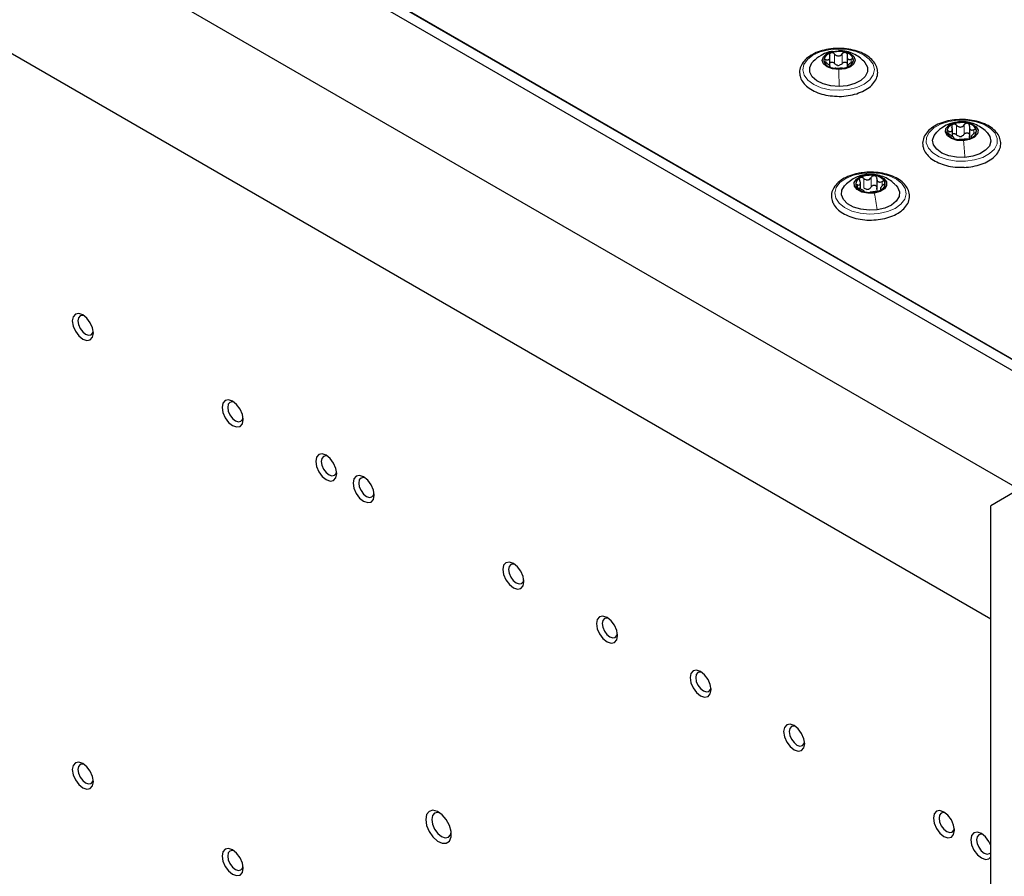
# Paper-space layout 'Blatt2' of a CAD drawing. Header units: millimetres. Extents: x 5 to 418, y 2 to 292.
# Tile 80 of 87: x 249 to 279, y 210 to 236. Entities that reach past the tile are written whole.
import ezdxf

# ---------------------------------------------------------------- set-up
doc = ezdxf.new("R2010")
doc.units = ezdxf.units.MM

psp = doc.layouts.new('Blatt2')

# ---------------------------------------------------------------- linework, layer by layer
at = {"color": 7, "linetype": 'Continuous', "lineweight": 25}
for p, q in [((249.632, 243.086), (288.869, 220.436)), ((249.845, 242.621), (288.572, 220.264)), ((250.127, 242.784), (288.855, 220.428)), ((249.35, 239.436), (279.344, 222.121)), ((247.935, 235.844), (278.482, 218.21)), ((273.623, 234.909), (273.623, 235.194)), ((274.142, 235.201), (274.142, 234.885)), ((273.63, 234.882), (273.63, 234.916)), ((274.149, 234.923), (274.149, 234.878)), ((277.322, 232.785), (277.322, 233.023)), ((277.837, 233.075), (277.837, 232.759)), ((277.889, 232.799), (277.889, 232.738)), ((275.04, 231.511), (275.04, 231.195)), ((274.543, 231.196), (274.543, 231.398)), ((275.152, 231.24), (275.152, 231.161)), ((279.189, 222.032), (278.482, 221.624)), ((278.482, 80.362), (278.482, 221.624))]:
    psp.add_line(p, q, dxfattribs=at)
at = {"color": 7, "linetype": 'Continuous', "lineweight": 18}
for p, q in [((273.877, 235.37), (273.879, 235.371)), ((273.504, 235.006), (273.504, 235.105)), ((273.766, 234.987), (273.766, 235.272)), ((273.995, 234.989), (273.995, 235.274)), ((274.266, 235.014), (274.266, 235.112)), ((277.451, 232.832), (277.451, 233.118)), ((277.541, 233.221), (277.552, 233.223)), ((277.679, 232.846), (277.679, 233.132)), ((277.975, 232.886), (277.975, 232.985)), ((277.218, 232.847), (277.218, 232.937)), ((277.901, 232.747), (277.901, 232.763)), ((274.649, 231.227), (274.649, 231.513)), ((274.707, 231.621), (274.732, 231.624)), ((274.872, 231.258), (274.872, 231.544)), ((274.457, 231.24), (274.457, 231.316)), ((275.198, 231.284), (275.198, 231.419)), ((275.173, 231.169), (275.173, 231.194))]:
    psp.add_line(p, q, dxfattribs=at)
at = {"color": 7, "linetype": 'Continuous', "lineweight": 18, "flags": 128}
for points in [[(273.87, 235.423), (274.15, 235.404), (274.412, 235.344), (274.638, 235.247), (274.813, 235.12), (274.925, 234.97), (274.966, 234.809), (274.933, 234.647), (274.829, 234.496), (274.661, 234.366), (274.44, 234.265), (274.181, 234.2), (273.902, 234.176), (273.622, 234.195), (273.36, 234.255), (273.134, 234.353), (272.959, 234.48), (272.847, 234.63), (272.806, 234.791), (272.839, 234.952), (272.943, 235.104), (273.111, 235.234), (273.332, 235.335), (273.591, 235.4), (273.87, 235.423)], [(277.489, 233.273), (277.771, 233.269), (278.041, 233.223), (278.282, 233.139), (278.477, 233.021), (278.612, 232.878), (278.679, 232.72), (278.673, 232.557), (278.594, 232.401), (278.447, 232.262), (278.243, 232.15), (277.996, 232.071), (277.722, 232.033), (277.44, 232.037), (277.17, 232.082), (276.929, 232.167), (276.734, 232.285), (276.599, 232.427), (276.532, 232.585), (276.538, 232.748), (276.617, 232.904), (276.764, 233.043), (276.968, 233.156), (277.215, 233.234), (277.489, 233.273)], [(274.595, 231.667), (274.876, 231.684), (275.154, 231.659), (275.412, 231.592), (275.631, 231.49), (275.797, 231.358), (275.898, 231.206), (275.927, 231.045), (275.883, 230.884), (275.769, 230.735), (275.591, 230.609), (275.363, 230.513), (275.1, 230.455), (274.82, 230.437), (274.541, 230.463), (274.284, 230.529), (274.065, 230.631), (273.899, 230.763), (273.798, 230.915), (273.768, 231.077), (273.812, 231.238), (273.927, 231.386), (274.104, 231.513), (274.332, 231.609), (274.595, 231.667)]]:
    psp.add_lwpolyline(points, dxfattribs=at)
at = {"color": 7, "linetype": 'Continuous', "lineweight": 25, "flags": 128}
for points in [[(273.893, 234.8), (273.704, 234.82), (273.541, 234.881), (273.432, 234.972), (273.391, 235.081), (273.426, 235.191), (273.531, 235.285), (273.69, 235.348), (273.879, 235.371)], [(273.879, 235.371), (274.069, 235.351), (274.231, 235.291), (274.341, 235.199), (274.381, 235.09), (274.346, 234.98), (274.241, 234.887), (274.082, 234.823), (273.893, 234.8)], [(273.899, 234.292), (273.651, 234.31), (273.421, 234.368), (273.23, 234.462), (273.091, 234.582), (273.017, 234.72), (273.013, 234.865), (273.08, 235.004), (273.126, 235.055)], [(274.65, 235.053), (274.681, 235.018), (274.755, 234.88), (274.759, 234.735), (274.692, 234.596), (274.56, 234.473), (274.373, 234.377), (274.147, 234.315), (273.899, 234.292)], [(277.659, 232.654), (277.467, 232.664), (277.295, 232.716), (277.171, 232.801), (277.113, 232.908), (277.13, 233.019), (277.22, 233.118), (277.368, 233.189), (277.552, 233.223)], [(277.552, 233.223), (277.744, 233.213), (277.916, 233.161), (278.04, 233.076), (278.098, 232.969), (278.081, 232.858), (277.991, 232.759), (277.843, 232.688), (277.659, 232.654)], [(277.701, 232.148), (277.45, 232.153), (277.212, 232.198), (277.007, 232.281), (276.849, 232.393), (276.753, 232.527), (276.726, 232.67), (276.77, 232.813), (276.851, 232.914)], [(278.372, 232.902), (278.458, 232.779), (278.485, 232.635), (278.441, 232.493), (278.329, 232.363), (278.158, 232.258), (277.943, 232.184), (277.701, 232.148)], [(274.963, 231.069), (274.77, 231.064), (274.589, 231.103), (274.447, 231.178), (274.367, 231.28), (274.359, 231.391), (274.426, 231.496), (274.557, 231.578), (274.732, 231.624)], [(274.732, 231.624), (274.925, 231.629), (275.106, 231.59), (275.248, 231.515), (275.329, 231.413), (275.337, 231.302), (275.27, 231.197), (275.139, 231.115), (274.963, 231.069)], [(275.053, 230.567), (274.804, 230.553), (274.558, 230.581), (274.336, 230.648), (274.155, 230.748), (274.03, 230.873), (273.972, 231.014), (273.984, 231.158), (274.066, 231.294), (274.113, 231.34)], [(275.613, 231.312), (275.665, 231.249), (275.724, 231.108), (275.712, 230.964), (275.629, 230.827), (275.483, 230.709), (275.286, 230.62), (275.053, 230.567)], [(250.728, 227.21), (250.753, 227.055), (250.822, 226.896), (250.925, 226.757), (251.047, 226.658), (251.168, 226.616), (251.272, 226.636), (251.341, 226.716), (251.365, 226.842), (251.341, 226.997), (251.272, 227.156), (251.168, 227.295), (251.047, 227.393), (250.925, 227.436), (250.822, 227.416), (250.753, 227.336), (250.728, 227.21)], [(251.092, 227.363), (251.042, 227.375), (250.966, 227.361), (250.916, 227.302), (250.898, 227.21)], [(250.898, 227.21), (250.916, 227.096), (250.966, 226.98), (251.042, 226.878), (251.131, 226.805), (251.221, 226.774), (251.296, 226.789), (251.347, 226.847), (251.361, 226.897)], [(255.254, 224.597), (255.278, 224.443), (255.347, 224.284), (255.45, 224.144), (255.572, 224.046), (255.694, 224.004), (255.797, 224.024), (255.866, 224.103), (255.89, 224.23), (255.866, 224.384), (255.797, 224.543), (255.694, 224.683), (255.572, 224.781), (255.45, 224.823), (255.347, 224.803), (255.278, 224.724), (255.254, 224.597)], [(255.618, 224.751), (255.568, 224.763), (255.492, 224.748), (255.441, 224.69), (255.424, 224.597)], [(255.424, 224.597), (255.441, 224.484), (255.492, 224.367), (255.568, 224.265), (255.657, 224.193), (255.746, 224.162), (255.822, 224.177), (255.873, 224.235), (255.887, 224.284)], [(258.082, 222.964), (258.107, 222.81), (258.175, 222.651), (258.279, 222.511), (258.4, 222.413), (258.522, 222.371), (258.625, 222.391), (258.694, 222.47), (258.719, 222.597), (258.694, 222.752), (258.625, 222.911), (258.522, 223.05), (258.4, 223.148), (258.279, 223.19), (258.175, 223.17), (258.107, 223.091), (258.082, 222.964)], [(258.446, 223.118), (258.396, 223.13), (258.32, 223.115), (258.27, 223.057), (258.252, 222.964)], [(258.252, 222.964), (258.27, 222.851), (258.32, 222.734), (258.396, 222.632), (258.485, 222.56), (258.575, 222.529), (258.65, 222.544), (258.701, 222.602), (258.715, 222.652)], [(259.214, 222.311), (259.238, 222.157), (259.307, 221.998), (259.41, 221.858), (259.532, 221.76), (259.654, 221.718), (259.757, 221.738), (259.826, 221.817), (259.85, 221.944), (259.826, 222.098), (259.757, 222.257), (259.654, 222.397), (259.532, 222.495), (259.41, 222.537), (259.307, 222.517), (259.238, 222.438), (259.214, 222.311)], [(259.578, 222.465), (259.527, 222.477), (259.452, 222.462), (259.401, 222.404), (259.383, 222.311)], [(259.383, 222.311), (259.401, 222.198), (259.452, 222.081), (259.527, 221.979), (259.617, 221.907), (259.706, 221.876), (259.782, 221.891), (259.832, 221.949), (259.847, 221.999)], [(263.739, 219.699), (263.763, 219.544), (263.832, 219.385), (263.936, 219.246), (264.057, 219.148), (264.179, 219.105), (264.282, 219.125), (264.351, 219.205), (264.376, 219.331), (264.351, 219.486), (264.282, 219.645), (264.179, 219.784), (264.057, 219.882), (263.936, 219.925), (263.832, 219.905), (263.763, 219.825), (263.739, 219.699)], [(264.103, 219.852), (264.053, 219.864), (263.977, 219.85), (263.927, 219.792), (263.909, 219.699)], [(263.909, 219.699), (263.927, 219.585), (263.977, 219.469), (264.053, 219.367), (264.142, 219.295), (264.231, 219.263), (264.307, 219.278), (264.358, 219.336), (264.372, 219.386)], [(266.568, 218.066), (266.592, 217.911), (266.661, 217.752), (266.764, 217.613), (266.886, 217.515), (267.008, 217.472), (267.111, 217.492), (267.18, 217.572), (267.204, 217.698), (267.18, 217.853), (267.111, 218.012), (267.008, 218.151), (266.886, 218.25), (266.764, 218.292), (266.661, 218.272), (266.592, 218.192), (266.568, 218.066)], [(266.932, 218.219), (266.881, 218.232), (266.806, 218.217), (266.755, 218.159), (266.737, 218.066)], [(266.737, 218.066), (266.755, 217.952), (266.806, 217.836), (266.881, 217.734), (266.971, 217.662), (267.06, 217.631), (267.136, 217.645), (267.186, 217.704), (267.201, 217.753)], [(269.396, 216.433), (269.42, 216.278), (269.489, 216.119), (269.592, 215.98), (269.714, 215.882), (269.836, 215.84), (269.939, 215.86), (270.008, 215.939), (270.032, 216.066), (270.008, 216.22), (269.939, 216.379), (269.836, 216.519), (269.714, 216.617), (269.592, 216.659), (269.489, 216.639), (269.42, 216.56), (269.396, 216.433)], [(269.76, 216.587), (269.71, 216.599), (269.634, 216.584), (269.583, 216.526), (269.566, 216.433)], [(269.566, 216.433), (269.583, 216.32), (269.634, 216.203), (269.71, 216.101), (269.799, 216.029), (269.888, 215.998), (269.964, 216.013), (270.015, 216.071), (270.029, 216.12)], [(272.224, 214.8), (272.249, 214.646), (272.318, 214.487), (272.421, 214.347), (272.543, 214.249), (272.664, 214.207), (272.768, 214.227), (272.837, 214.306), (272.861, 214.433), (272.837, 214.587), (272.768, 214.746), (272.664, 214.886), (272.543, 214.984), (272.421, 215.026), (272.318, 215.006), (272.249, 214.927), (272.224, 214.8)], [(272.588, 214.954), (272.538, 214.966), (272.462, 214.951), (272.412, 214.893), (272.394, 214.8)], [(272.394, 214.8), (272.412, 214.687), (272.462, 214.57), (272.538, 214.468), (272.627, 214.396), (272.717, 214.365), (272.792, 214.38), (272.843, 214.438), (272.858, 214.488)], [(250.728, 213.655), (250.753, 213.5), (250.822, 213.341), (250.925, 213.202), (251.047, 213.104), (251.168, 213.062), (251.272, 213.082), (251.341, 213.161), (251.365, 213.288), (251.341, 213.442), (251.272, 213.601), (251.168, 213.741), (251.047, 213.839), (250.925, 213.881), (250.822, 213.861), (250.753, 213.782), (250.728, 213.655)], [(251.092, 213.809), (251.042, 213.821), (250.966, 213.806), (250.916, 213.748), (250.898, 213.655)], [(250.898, 213.655), (250.916, 213.542), (250.966, 213.425), (251.042, 213.323), (251.131, 213.251), (251.221, 213.22), (251.296, 213.235), (251.347, 213.293), (251.361, 213.342)], [(261.406, 212.145), (261.432, 211.968), (261.507, 211.784), (261.621, 211.619), (261.759, 211.494), (261.901, 211.428), (262.029, 211.427), (262.125, 211.494), (262.177, 211.618), (262.177, 211.783), (262.125, 211.966), (262.029, 212.144), (261.901, 212.291), (261.759, 212.389), (261.621, 212.423), (261.507, 212.389), (261.432, 212.293), (261.406, 212.145)], [(261.844, 212.338), (261.773, 212.356), (261.677, 212.338), (261.612, 212.264), (261.59, 212.145)], [(276.75, 212.188), (276.774, 212.033), (276.843, 211.874), (276.946, 211.735), (277.068, 211.637), (277.19, 211.594), (277.293, 211.614), (277.362, 211.694), (277.386, 211.82), (277.362, 211.975), (277.293, 212.134), (277.19, 212.273), (277.068, 212.371), (276.946, 212.414), (276.843, 212.394), (276.774, 212.314), (276.75, 212.188)], [(277.114, 212.341), (277.064, 212.354), (276.988, 212.339), (276.937, 212.281), (276.92, 212.188)], [(276.92, 212.188), (276.937, 212.074), (276.988, 211.958), (277.064, 211.856), (277.153, 211.784), (277.242, 211.753), (277.318, 211.767), (277.369, 211.825), (277.383, 211.875)], [(261.59, 212.145), (261.612, 212.001), (261.677, 211.853), (261.773, 211.723), (261.887, 211.631), (262, 211.592), (262.097, 211.61), (262.161, 211.684), (262.18, 211.755)], [(278.482, 211.356), (278.424, 211.481), (278.321, 211.62), (278.199, 211.718), (278.078, 211.761), (277.974, 211.741), (277.906, 211.661), (277.881, 211.535)], [(278.245, 211.688), (278.195, 211.7), (278.119, 211.686), (278.069, 211.627), (278.051, 211.535)], [(255.254, 211.043), (255.278, 210.888), (255.347, 210.729), (255.45, 210.59), (255.572, 210.491), (255.694, 210.449), (255.797, 210.469), (255.866, 210.549), (255.89, 210.675), (255.866, 210.83), (255.797, 210.989), (255.694, 211.128), (255.572, 211.226), (255.45, 211.269), (255.347, 211.249), (255.278, 211.169), (255.254, 211.043)], [(277.881, 211.535), (277.906, 211.38), (277.974, 211.221), (278.078, 211.082), (278.199, 210.983), (278.321, 210.941), (278.424, 210.961), (278.482, 211.019)], [(278.051, 211.535), (278.069, 211.421), (278.119, 211.305), (278.195, 211.202), (278.284, 211.13), (278.374, 211.099), (278.449, 211.114), (278.482, 211.143)], [(255.619, 211.196), (255.568, 211.208), (255.492, 211.194), (255.441, 211.135), (255.424, 211.043)], [(255.424, 211.043), (255.441, 210.929), (255.492, 210.813), (255.568, 210.71), (255.657, 210.638), (255.746, 210.607), (255.822, 210.622), (255.873, 210.68), (255.887, 210.73)]]:
    psp.add_lwpolyline(points, dxfattribs=at)
at = {"color": 7, "linetype": 'Continuous', "lineweight": 25}
for centre, radius, start, end in [((273.705, 235.041), 0.272, 100.5848, 171.3915), ((273.715, 235.139), 0.285, 191.661, 260.294), ((273.886, 234.607), 0.739, 72.7644, 108.2184), ((274.057, 235.032), 0.285, 11.661, 80.294), ((274.067, 235.13), 0.272, 280.5848, 351.3915), ((273.886, 235.565), 0.739, 252.7644, 288.2184), ((273.879, 235.2), 0.271, 263.8646, 277.1181), ((277.396, 232.917), 0.238, 103.7128, 181.5258), ((277.607, 232.468), 0.731, 75.723, 111.4535), ((277.746, 232.851), 0.328, 20.651, 82.8179), ((277.465, 233.026), 0.328, 200.651, 262.8179), ((277.604, 233.409), 0.731, 255.723, 291.4535), ((277.554, 233.049), 0.268, 266.9105, 280.2661), ((277.815, 232.96), 0.238, 283.7128, 1.5258), ((274.605, 231.343), 0.203, 109.3428, 196.3761), ((274.848, 230.908), 0.7, 79.4963, 116.3029), ((274.948, 231.201), 0.396, 31.4498, 85.9497), ((274.748, 231.492), 0.396, 211.4498, 265.9497), ((275.09, 231.35), 0.203, 289.3428, 16.3761), ((274.848, 231.785), 0.7, 259.4963, 296.3029), ((274.736, 231.439), 0.256, 271.0229, 284.7763)]:
    psp.add_arc(centre, radius, start, end, dxfattribs=at)
for points, knots in [([(273.886, 235.437), (273.852, 235.438), (273.727, 235.443), (273.514, 235.411), (273.263, 235.343), (273.044, 235.238), (272.869, 235.103), (272.75, 234.943), (272.707, 234.804), (272.706, 234.725), (272.706, 234.706)], [0, 0, 0, 0, 0.055446, 0.204497, 0.353982, 0.504348, 0.6559, 0.807526, 0.95499, 1, 1, 1, 1]), ([(273.831, 233.996), (273.833, 233.996), (273.925, 233.987), (274.112, 234.004), (274.374, 234.05), (274.612, 234.137), (274.813, 234.255), (274.964, 234.403), (275.055, 234.572), (275.076, 234.752), (275.03, 234.923), (274.927, 235.076), (274.772, 235.21), (274.568, 235.32), (274.325, 235.397), (274.092, 235.438), (273.943, 235.438), (273.886, 235.437)], [0, 0, 0, 0, 0.001667, 0.075748, 0.149959, 0.224483, 0.299535, 0.375133, 0.449934, 0.521719, 0.590825, 0.659852, 0.731286, 0.804958, 0.8793, 0.9535, 1, 1, 1, 1]), ([(274.643, 235.055), (274.6, 235.096), (274.506, 235.186), (274.332, 235.284), (274.12, 235.363), (273.964, 235.372), (273.877, 235.378)], [0, 0, 0, 0, 0.208503, 0.45403, 0.696876, 1, 1, 1, 1]), ([(273.699, 235.348), (273.656, 235.343), (273.537, 235.328), (273.327, 235.227), (273.193, 235.113), (273.119, 235.049)], [0, 0, 0, 0, 0.197753, 0.552949, 1, 1, 1, 1]), ([(273.504, 235.105), (273.495, 235.107), (273.477, 235.111), (273.455, 235.108), (273.439, 235.099), (273.437, 235.087), (273.436, 235.082)], [0, 0, 0, 0, 0.249852, 0.499902, 0.750115, 1, 1, 1, 1]), ([(273.436, 235.082), (273.437, 235.075), (273.44, 235.062), (273.457, 235.041), (273.48, 235.02), (273.498, 235.009), (273.507, 235.004)], [0, 0, 0, 0, 0.249991, 0.499611, 0.749127, 1, 1, 1, 1]), ([(273.504, 235.105), (273.523, 235.101), (273.552, 235.095), (273.584, 235.103), (273.604, 235.116), (273.617, 235.137), (273.626, 235.171), (273.62, 235.201), (273.616, 235.221)], [0, 0, 0, 0, 0.249201, 0.3743378, 0.4989316, 0.6240084, 0.74976, 1, 1, 1, 1]), ([(273.655, 235.309), (273.647, 235.305), (273.63, 235.296), (273.615, 235.274), (273.61, 235.248), (273.614, 235.23), (273.616, 235.221)], [0, 0, 0, 0, 0.2498571, 0.4994664, 0.7490114, 1, 1, 1, 1]), ([(273.766, 235.272), (273.759, 235.28), (273.745, 235.295), (273.716, 235.309), (273.684, 235.315), (273.665, 235.311), (273.655, 235.309)], [0, 0, 0, 0, 0.249807, 0.500055, 0.750309, 1, 1, 1, 1]), ([(273.766, 235.272), (273.782, 235.257), (273.805, 235.233), (273.847, 235.216), (273.881, 235.212), (273.915, 235.217), (273.957, 235.234), (273.98, 235.258), (273.995, 235.274)], [0, 0, 0, 0, 0.249168, 0.374303, 0.498903, 0.623987, 0.749746, 1, 1, 1, 1]), ([(274.105, 235.313), (274.096, 235.315), (274.076, 235.319), (274.045, 235.312), (274.016, 235.297), (274.002, 235.282), (273.995, 235.274)], [0, 0, 0, 0, 0.250033, 0.499632, 0.749228, 1, 1, 1, 1]), ([(274.148, 235.225), (274.15, 235.234), (274.153, 235.253), (274.147, 235.279), (274.131, 235.301), (274.114, 235.309), (274.105, 235.313)], [0, 0, 0, 0, 0.249815, 0.499908, 0.75012, 1, 1, 1, 1]), ([(274.148, 235.225), (274.145, 235.205), (274.139, 235.176), (274.149, 235.142), (274.163, 235.121), (274.184, 235.108), (274.217, 235.101), (274.246, 235.107), (274.266, 235.112)], [0, 0, 0, 0, 0.2491995, 0.3743362, 0.4989302, 0.6240074, 0.7497593, 1, 1, 1, 1]), ([(274.336, 235.09), (274.335, 235.095), (274.332, 235.107), (274.316, 235.116), (274.293, 235.118), (274.275, 235.114), (274.266, 235.112)], [0, 0, 0, 0, 0.2499907, 0.4996106, 0.7491271, 1, 1, 1, 1]), ([(274.268, 235.01), (274.277, 235.016), (274.295, 235.027), (274.317, 235.048), (274.333, 235.07), (274.335, 235.083), (274.336, 235.09)], [0, 0, 0, 0, 0.249852, 0.499902, 0.750115, 1, 1, 1, 1]), ([(273.624, 234.89), (273.628, 234.894), (273.633, 234.899), (273.623, 234.915), (273.609, 234.93), (273.589, 234.948), (273.555, 234.974), (273.526, 234.992), (273.507, 235.004)], [0, 0, 0, 0, 0.2491995, 0.3743362, 0.4989302, 0.6240074, 0.7497593, 1, 1, 1, 1]), ([(273.624, 234.89), (273.622, 234.889), (273.619, 234.886), (273.625, 234.878), (273.641, 234.868), (273.658, 234.862), (273.667, 234.859)], [0, 0, 0, 0, 0.249815, 0.499908, 0.75012, 1, 1, 1, 1]), ([(273.623, 234.997), (273.626, 235.001), (273.633, 235.013), (273.654, 235.024), (273.684, 235.029), (273.716, 235.023), (273.744, 235.009), (273.759, 234.994), (273.766, 234.987)], [0, 0, 0, 0, 0.102839, 0.281701, 0.460701, 0.640645, 0.819959, 1, 1, 1, 1]), ([(273.667, 234.859), (273.677, 234.856), (273.696, 234.85), (273.728, 234.845), (273.756, 234.842), (273.77, 234.841), (273.777, 234.841)], [0, 0, 0, 0, 0.250033, 0.4996315, 0.7492277, 1, 1, 1, 1]), ([(273.85, 234.931), (273.834, 234.937), (273.801, 234.949), (273.778, 234.974), (273.766, 234.987)], [0, 0, 0, 0, 0.498459, 1, 1, 1, 1]), ([(274.006, 234.843), (273.991, 234.843), (273.967, 234.842), (273.925, 234.84), (273.891, 234.839), (273.858, 234.839), (273.816, 234.84), (273.792, 234.841), (273.777, 234.841)], [0, 0, 0, 0, 0.249168, 0.374303, 0.498903, 0.623987, 0.749746, 1, 1, 1, 1]), ([(273.995, 234.989), (273.984, 234.976), (273.961, 234.951), (273.929, 234.938), (273.913, 234.932)], [0, 0, 0, 0, 0.50155, 1, 1, 1, 1]), ([(273.995, 234.989), (274.002, 234.996), (274.016, 235.011), (274.045, 235.026), (274.076, 235.032), (274.106, 235.028), (274.13, 235.016), (274.138, 235.003), (274.142, 234.997)], [0, 0, 0, 0, 0.1729158, 0.3445221, 0.5169513, 0.689248, 0.8616816, 1, 1, 1, 1]), ([(274.006, 234.843), (274.013, 234.843), (274.028, 234.844), (274.057, 234.848), (274.088, 234.854), (274.107, 234.86), (274.117, 234.863)], [0, 0, 0, 0, 0.249807, 0.500055, 0.750309, 1, 1, 1, 1]), ([(274.117, 234.863), (274.125, 234.866), (274.142, 234.872), (274.157, 234.882), (274.163, 234.89), (274.159, 234.893), (274.157, 234.895)], [0, 0, 0, 0, 0.249857, 0.499466, 0.749011, 1, 1, 1, 1]), ([(274.268, 235.01), (274.249, 234.998), (274.22, 234.98), (274.188, 234.953), (274.168, 234.935), (274.155, 234.919), (274.146, 234.904), (274.152, 234.898), (274.157, 234.895)], [0, 0, 0, 0, 0.249201, 0.3743378, 0.4989316, 0.6240084, 0.74976, 1, 1, 1, 1]), ([(272.706, 234.706), (272.709, 234.673), (272.718, 234.583), (272.782, 234.443), (272.908, 234.298), (273.087, 234.174), (273.31, 234.078), (273.562, 234.014), (273.742, 234.002), (273.831, 233.996)], [0, 0, 0, 0, 0.086041, 0.231398, 0.379268, 0.532821, 0.689649, 0.846764, 1, 1, 1, 1]), ([(277.499, 233.287), (277.461, 233.286), (277.331, 233.283), (277.12, 233.237), (276.881, 233.154), (276.68, 233.035), (276.528, 232.888), (276.438, 232.718), (276.419, 232.578), (276.431, 232.503), (276.434, 232.485)], [0, 0, 0, 0, 0.0625229, 0.2114401, 0.3609791, 0.5115762, 0.6632728, 0.8134048, 0.9575084, 1, 1, 1, 1]), ([(277.656, 231.85), (277.663, 231.849), (277.761, 231.846), (277.949, 231.874), (278.202, 231.937), (278.425, 232.038), (278.606, 232.17), (278.732, 232.328), (278.792, 232.504), (278.783, 232.682), (278.711, 232.845), (278.584, 232.991), (278.407, 233.114), (278.184, 233.211), (277.929, 233.273), (277.695, 233.3), (277.552, 233.29), (277.499, 233.287)], [0, 0, 0, 0, 0.00558, 0.079674, 0.153966, 0.228671, 0.303962, 0.379433, 0.453101, 0.523381, 0.592152, 0.66203, 0.734596, 0.808723, 0.882992, 0.957093, 1, 1, 1, 1]), ([(277.54, 233.229), (277.439, 233.213), (277.268, 233.186), (277.024, 233.066), (276.906, 232.962), (276.842, 232.905)], [0, 0, 0, 0, 0.39751, 0.672719, 1, 1, 1, 1]), ([(277.218, 232.937), (277.236, 232.934), (277.264, 232.929), (277.293, 232.939), (277.31, 232.953), (277.32, 232.975), (277.325, 233.009), (277.316, 233.039), (277.31, 233.058)], [0, 0, 0, 0, 0.249201, 0.374338, 0.498932, 0.624008, 0.74976, 1, 1, 1, 1]), ([(277.34, 233.148), (277.332, 233.144), (277.316, 233.135), (277.304, 233.112), (277.301, 233.085), (277.307, 233.067), (277.31, 233.058)], [0, 0, 0, 0, 0.249857, 0.499466, 0.749011, 1, 1, 1, 1]), ([(277.451, 233.118), (277.444, 233.125), (277.428, 233.139), (277.399, 233.151), (277.367, 233.156), (277.349, 233.151), (277.34, 233.148)], [0, 0, 0, 0, 0.249807, 0.500055, 0.750309, 1, 1, 1, 1]), ([(277.451, 233.118), (277.468, 233.103), (277.493, 233.081), (277.537, 233.066), (277.57, 233.064), (277.603, 233.071), (277.644, 233.09), (277.665, 233.115), (277.679, 233.132)], [0, 0, 0, 0, 0.2491679, 0.3743031, 0.4989033, 0.6239875, 0.7497462, 1, 1, 1, 1]), ([(278.369, 232.902), (278.365, 232.908), (278.315, 232.969), (278.191, 233.057), (278.007, 233.158), (277.788, 233.226), (277.629, 233.228), (277.541, 233.229)], [0, 0, 0, 0, 0.0246579, 0.258738, 0.4854962, 0.7119053, 1, 1, 1, 1]), ([(277.787, 233.176), (277.777, 233.178), (277.757, 233.181), (277.726, 233.172), (277.698, 233.156), (277.685, 233.14), (277.679, 233.132)], [0, 0, 0, 0, 0.250033, 0.499632, 0.749228, 1, 1, 1, 1]), ([(277.839, 233.091), (277.84, 233.101), (277.842, 233.119), (277.833, 233.145), (277.815, 233.166), (277.796, 233.173), (277.787, 233.176)], [0, 0, 0, 0, 0.249815, 0.499908, 0.75012, 1, 1, 1, 1]), ([(277.839, 233.091), (277.838, 233.071), (277.835, 233.042), (277.849, 233.008), (277.866, 232.988), (277.889, 232.977), (277.925, 232.971), (277.955, 232.979), (277.975, 232.985)], [0, 0, 0, 0, 0.249199, 0.374336, 0.49893, 0.624007, 0.749759, 1, 1, 1, 1]), ([(278.053, 232.967), (278.051, 232.972), (278.046, 232.983), (278.027, 232.991), (278.002, 232.993), (277.984, 232.987), (277.975, 232.985)], [0, 0, 0, 0, 0.249991, 0.499611, 0.749127, 1, 1, 1, 1]), ([(277.218, 232.937), (277.209, 232.939), (277.192, 232.942), (277.171, 232.938), (277.158, 232.928), (277.158, 232.916), (277.158, 232.91)], [0, 0, 0, 0, 0.249852, 0.499902, 0.750115, 1, 1, 1, 1]), ([(277.158, 232.91), (277.16, 232.904), (277.165, 232.891), (277.184, 232.871), (277.209, 232.852), (277.227, 232.842), (277.236, 232.837)], [0, 0, 0, 0, 0.249991, 0.499611, 0.749127, 1, 1, 1, 1]), ([(277.372, 232.73), (277.373, 232.734), (277.376, 232.739), (277.362, 232.754), (277.345, 232.768), (277.322, 232.785), (277.286, 232.81), (277.256, 232.826), (277.236, 232.837)], [0, 0, 0, 0, 0.249199, 0.374336, 0.49893, 0.624007, 0.749759, 1, 1, 1, 1]), ([(277.322, 232.85), (277.328, 232.855), (277.34, 232.865), (277.367, 232.87), (277.398, 232.866), (277.428, 232.853), (277.444, 232.839), (277.451, 232.832)], [0, 0, 0, 0, 0.165687, 0.373598, 0.582605, 0.79088, 1, 1, 1, 1]), ([(277.372, 232.73), (277.371, 232.728), (277.369, 232.725), (277.378, 232.717), (277.396, 232.709), (277.415, 232.703), (277.424, 232.701)], [0, 0, 0, 0, 0.249815, 0.499908, 0.75012, 1, 1, 1, 1]), ([(277.424, 232.701), (277.434, 232.699), (277.454, 232.694), (277.485, 232.69), (277.513, 232.688), (277.526, 232.689), (277.532, 232.689)], [0, 0, 0, 0, 0.250033, 0.499632, 0.749228, 1, 1, 1, 1]), ([(277.539, 232.781), (277.522, 232.787), (277.489, 232.797), (277.464, 232.82), (277.451, 232.832)], [0, 0, 0, 0, 0.498459, 1, 1, 1, 1]), ([(277.76, 232.703), (277.743, 232.702), (277.718, 232.7), (277.675, 232.696), (277.641, 232.693), (277.608, 232.691), (277.567, 232.69), (277.546, 232.69), (277.532, 232.689)], [0, 0, 0, 0, 0.2491679, 0.3743031, 0.4989033, 0.6239875, 0.7497462, 1, 1, 1, 1]), ([(277.679, 232.846), (277.669, 232.833), (277.648, 232.807), (277.617, 232.792), (277.601, 232.785)], [0, 0, 0, 0, 0.50155, 1, 1, 1, 1]), ([(277.679, 232.846), (277.685, 232.854), (277.698, 232.87), (277.726, 232.886), (277.756, 232.894), (277.788, 232.892), (277.814, 232.88), (277.831, 232.862), (277.835, 232.848), (277.837, 232.843)], [0, 0, 0, 0, 0.151312, 0.301479, 0.452365, 0.603136, 0.754026, 0.905709, 1, 1, 1, 1]), ([(277.76, 232.703), (277.767, 232.704), (277.783, 232.705), (277.812, 232.711), (277.844, 232.718), (277.862, 232.725), (277.871, 232.729)], [0, 0, 0, 0, 0.249807, 0.500055, 0.750309, 1, 1, 1, 1]), ([(277.851, 232.722), (277.845, 232.734), (277.834, 232.759), (277.838, 232.79), (277.839, 232.805)], [0, 0, 0, 0, 0.498457, 1, 1, 1, 1]), ([(277.871, 232.729), (277.879, 232.733), (277.895, 232.74), (277.907, 232.75), (277.91, 232.759), (277.904, 232.762), (277.901, 232.763)], [0, 0, 0, 0, 0.249857, 0.499466, 0.749011, 1, 1, 1, 1]), ([(277.994, 232.884), (277.975, 232.871), (277.947, 232.851), (277.918, 232.823), (277.901, 232.803), (277.891, 232.787), (277.886, 232.771), (277.895, 232.766), (277.901, 232.763)], [0, 0, 0, 0, 0.249201, 0.374338, 0.498932, 0.624008, 0.74976, 1, 1, 1, 1]), ([(277.994, 232.884), (278.002, 232.89), (278.019, 232.902), (278.04, 232.924), (278.053, 232.947), (278.053, 232.96), (278.053, 232.967)], [0, 0, 0, 0, 0.249852, 0.499902, 0.750115, 1, 1, 1, 1]), ([(276.434, 232.485), (276.442, 232.453), (276.465, 232.364), (276.551, 232.229), (276.7, 232.093), (276.899, 231.98), (277.138, 231.899), (277.396, 231.851), (277.572, 231.85), (277.656, 231.85)], [0, 0, 0, 0, 0.086068, 0.233018, 0.383818, 0.539686, 0.697339, 0.854731, 1, 1, 1, 1]), ([(274.6, 231.682), (274.556, 231.677), (274.422, 231.663), (274.216, 231.599), (273.998, 231.495), (273.825, 231.358), (273.708, 231.196), (273.658, 231.019), (273.672, 230.882), (273.699, 230.811), (273.705, 230.795)], [0, 0, 0, 0, 0.073012, 0.2216677, 0.3712166, 0.5219456, 0.6726334, 0.8189933, 0.9586928, 1, 1, 1, 1]), ([(274.706, 231.629), (274.66, 231.621), (274.56, 231.603), (274.401, 231.542), (274.234, 231.449), (274.137, 231.361), (274.086, 231.315)], [0, 0, 0, 0, 0.2062639, 0.4456965, 0.7133864, 1, 1, 1, 1]), ([(274.538, 231.535), (274.531, 231.53), (274.517, 231.52), (274.509, 231.496), (274.51, 231.47), (274.518, 231.452), (274.522, 231.443)], [0, 0, 0, 0, 0.249857, 0.499466, 0.749011, 1, 1, 1, 1]), ([(274.649, 231.513), (274.641, 231.519), (274.624, 231.532), (274.594, 231.542), (274.563, 231.545), (274.546, 231.538), (274.538, 231.535)], [0, 0, 0, 0, 0.249807, 0.500055, 0.750309, 1, 1, 1, 1]), ([(274.815, 230.256), (274.905, 230.258), (275.085, 230.262), (275.346, 230.315), (275.583, 230.401), (275.782, 230.521), (275.931, 230.67), (276.019, 230.84), (276.037, 231.02), (275.989, 231.19), (275.884, 231.343), (275.726, 231.476), (275.52, 231.584), (275.277, 231.661), (275.01, 231.701), (274.778, 231.709), (274.645, 231.689), (274.6, 231.682)], [0, 0, 0, 0, 0.068266, 0.138156, 0.208348, 0.279044, 0.35024, 0.420602, 0.488066, 0.5531, 0.618154, 0.685525, 0.754952, 0.824955, 0.894819, 0.964576, 1, 1, 1, 1]), ([(274.649, 231.513), (274.667, 231.499), (274.695, 231.479), (274.738, 231.468), (274.772, 231.467), (274.804, 231.477), (274.842, 231.499), (274.86, 231.526), (274.872, 231.544)], [0, 0, 0, 0, 0.249168, 0.374303, 0.498903, 0.623987, 0.749746, 1, 1, 1, 1]), ([(275.605, 231.312), (275.583, 231.336), (275.514, 231.412), (275.368, 231.507), (275.176, 231.593), (274.952, 231.645), (274.793, 231.635), (274.705, 231.629)], [0, 0, 0, 0, 0.097547, 0.311636, 0.520801, 0.733552, 1, 1, 1, 1]), ([(274.975, 231.596), (274.965, 231.596), (274.944, 231.598), (274.914, 231.587), (274.888, 231.569), (274.877, 231.552), (274.872, 231.544)], [0, 0, 0, 0, 0.250033, 0.499632, 0.749228, 1, 1, 1, 1]), ([(275.04, 231.515), (275.039, 231.524), (275.039, 231.543), (275.026, 231.568), (275.005, 231.587), (274.985, 231.593), (274.975, 231.596)], [0, 0, 0, 0, 0.249815, 0.499908, 0.75012, 1, 1, 1, 1]), ([(275.04, 231.515), (275.041, 231.495), (275.042, 231.465), (275.061, 231.433), (275.082, 231.415), (275.108, 231.405), (275.146, 231.402), (275.177, 231.412), (275.198, 231.419)], [0, 0, 0, 0, 0.249199, 0.374336, 0.49893, 0.624007, 0.749759, 1, 1, 1, 1]), ([(274.457, 231.316), (274.449, 231.317), (274.433, 231.319), (274.416, 231.314), (274.406, 231.303), (274.409, 231.291), (274.41, 231.286)], [0, 0, 0, 0, 0.249852, 0.499902, 0.750115, 1, 1, 1, 1]), ([(274.41, 231.286), (274.414, 231.28), (274.421, 231.267), (274.443, 231.248), (274.47, 231.231), (274.489, 231.222), (274.498, 231.218)], [0, 0, 0, 0, 0.249991, 0.499611, 0.749127, 1, 1, 1, 1]), ([(274.457, 231.316), (274.474, 231.315), (274.5, 231.312), (274.525, 231.324), (274.538, 231.339), (274.544, 231.361), (274.543, 231.396), (274.531, 231.424), (274.522, 231.443)], [0, 0, 0, 0, 0.249201, 0.374338, 0.498932, 0.624008, 0.74976, 1, 1, 1, 1]), ([(274.656, 231.122), (274.655, 231.126), (274.653, 231.131), (274.634, 231.145), (274.614, 231.158), (274.588, 231.173), (274.549, 231.195), (274.518, 231.209), (274.498, 231.218)], [0, 0, 0, 0, 0.2491995, 0.3743362, 0.4989302, 0.6240074, 0.7497593, 1, 1, 1, 1]), ([(274.741, 231.183), (274.724, 231.187), (274.69, 231.195), (274.663, 231.216), (274.649, 231.227)], [0, 0, 0, 0, 0.498459, 1, 1, 1, 1]), ([(274.872, 231.258), (274.863, 231.244), (274.846, 231.216), (274.816, 231.2), (274.802, 231.191)], [0, 0, 0, 0, 0.50155, 1, 1, 1, 1]), ([(274.872, 231.258), (274.877, 231.266), (274.888, 231.283), (274.914, 231.301), (274.944, 231.311), (274.976, 231.312), (275.005, 231.301), (275.026, 231.282), (275.039, 231.257), (275.039, 231.239), (275.04, 231.229)], [0, 0, 0, 0, 0.125193, 0.249438, 0.374279, 0.499024, 0.623869, 0.749369, 0.87443, 1, 1, 1, 1]), ([(275.064, 231.147), (275.056, 231.159), (275.04, 231.183), (275.04, 231.214), (275.04, 231.229)], [0, 0, 0, 0, 0.498457, 1, 1, 1, 1]), ([(275.238, 231.321), (275.221, 231.306), (275.195, 231.285), (275.171, 231.254), (275.157, 231.234), (275.152, 231.217), (275.152, 231.201), (275.165, 231.197), (275.173, 231.194)], [0, 0, 0, 0, 0.249201, 0.374338, 0.498932, 0.624008, 0.74976, 1, 1, 1, 1]), ([(275.285, 231.407), (275.282, 231.413), (275.275, 231.423), (275.253, 231.43), (275.226, 231.429), (275.207, 231.422), (275.198, 231.419)], [0, 0, 0, 0, 0.2499907, 0.4996106, 0.7491271, 1, 1, 1, 1]), ([(275.238, 231.321), (275.247, 231.328), (275.263, 231.341), (275.28, 231.364), (275.29, 231.388), (275.287, 231.401), (275.285, 231.407)], [0, 0, 0, 0, 0.249852, 0.499902, 0.750115, 1, 1, 1, 1]), ([(274.656, 231.122), (274.656, 231.12), (274.657, 231.117), (274.67, 231.11), (274.691, 231.103), (274.71, 231.099), (274.72, 231.097)], [0, 0, 0, 0, 0.249815, 0.499908, 0.75012, 1, 1, 1, 1]), ([(274.72, 231.097), (274.731, 231.096), (274.751, 231.093), (274.782, 231.091), (274.807, 231.091), (274.818, 231.093), (274.824, 231.093)], [0, 0, 0, 0, 0.250033, 0.499632, 0.749228, 1, 1, 1, 1]), ([(275.046, 231.124), (275.028, 231.122), (275.001, 231.118), (274.957, 231.11), (274.924, 231.105), (274.892, 231.101), (274.854, 231.097), (274.836, 231.095), (274.824, 231.093)], [0, 0, 0, 0, 0.249168, 0.374303, 0.498903, 0.623987, 0.749746, 1, 1, 1, 1]), ([(275.046, 231.124), (275.055, 231.126), (275.072, 231.128), (275.102, 231.136), (275.132, 231.146), (275.149, 231.154), (275.158, 231.158)], [0, 0, 0, 0, 0.249807, 0.500055, 0.750309, 1, 1, 1, 1]), ([(275.158, 231.158), (275.165, 231.162), (275.178, 231.171), (275.187, 231.182), (275.186, 231.191), (275.178, 231.193), (275.173, 231.194)], [0, 0, 0, 0, 0.2498571, 0.4994664, 0.7490114, 1, 1, 1, 1]), ([(273.705, 230.795), (273.72, 230.764), (273.762, 230.679), (273.876, 230.554), (274.056, 230.431), (274.281, 230.335), (274.536, 230.277), (274.721, 230.251), (274.813, 230.256), (274.815, 230.256)], [0, 0, 0, 0, 0.098928, 0.272417, 0.450558, 0.63238, 0.814449, 0.996111, 1, 1, 1, 1])]:
    psp.add_open_spline(points, degree=3, knots=knots, dxfattribs=at)
at = {"color": 7, "linetype": 'Continuous', "lineweight": 18}
for points in [[(273.899, 234.292), (273.898, 234.38), (273.897, 234.556), (273.895, 234.718), (273.893, 234.8)], [(277.701, 232.148), (277.695, 232.235), (277.683, 232.411), (277.667, 232.573), (277.659, 232.654)], [(275.053, 230.567), (275.041, 230.654), (275.015, 230.828), (274.981, 230.988), (274.963, 231.069)]]:
    psp.add_open_spline(points, degree=3, dxfattribs=at)

doc.saveas('drawing.dxf')
